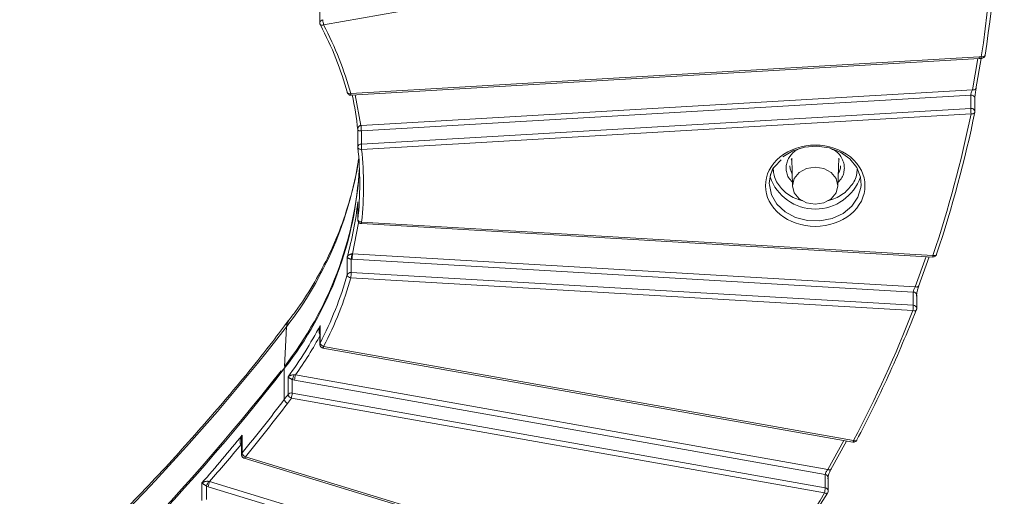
# Model space of a CAD drawing. Header units: millimetres. Extents: x 0 to 420, y 0 to 297.
# Tile 39 of 64: x 357 to 389, y 127 to 143. Entities that reach past the tile are written whole.
import ezdxf

# ---------------------------------------------------------------- set-up
doc = ezdxf.new("R2010")
doc.units = ezdxf.units.MM

msp = doc.modelspace()

# ---------------------------------------------------------------- linework, layer by layer
at = {"color": 7, "linetype": 'Continuous', "lineweight": 15}
for p, q in [((366.77519375, 142.81340347), (387.35482026, 146.4689117)), ((366.6501941, 143.40704739), (366.6501941, 142.88556135)), ((388.18228144, 141.76963165), (367.66301185, 140.57130376)), ((367.67030062, 140.51868098), (388.18957021, 141.71700887)), ((388.07223865, 140.72322981), (388.25091495, 141.71939968)), ((388.18914874, 141.71735373), (388.25295117, 141.71946379)), ((388.18957021, 141.71700887), (388.18914874, 141.71735374)), ((388.2529538, 141.71946594), (388.25300648, 141.71909958)), ((367.54116268, 140.62067916), (367.54268786, 140.60959735)), ((367.99753665, 139.53087742), (387.96071546, 140.69673081)), ((387.91002597, 140.51928139), (368.00645861, 139.35690817)), ((387.91002597, 140.51928139), (387.91002597, 140.08631258)), ((388.04394494, 139.98450337), (388.04394494, 140.41747218)), ((387.91002597, 140.08631258), (368.00645861, 138.92393936)), ((368.01537267, 138.74997227), (387.91894003, 139.91234548)), ((388.04223536, 139.96768968), (388.04139506, 139.95938636)), ((367.89037566, 139.40010507), (367.89037566, 138.82213231)), ((367.99146751, 139.53046444), (367.99753665, 139.53087742)), ((368.00645861, 138.92393936), (368.00645861, 139.35690817)), ((367.89086035, 138.81314149), (367.89037566, 138.82213231)), ((381.50862827, 138.18972523), (381.71195784, 138.40908314)), ((382.04826335, 138.42922628), (382.06404734, 138.3944245)), ((382.06206644, 138.45996471), (382.08963575, 137.54837499)), ((383.56936419, 137.5483793), (383.59693876, 138.45996471)), ((383.59495523, 138.39442235), (383.61074185, 138.42922628)), ((367.89037566, 137.02675229), (367.89037566, 136.44877953)), ((367.89086035, 136.45777035), (367.89086035, 137.03505923)), ((367.89037566, 136.44877953), (367.89086035, 136.45777035)), ((386.67272094, 135.2870289), (368.01537267, 136.37661949)), ((368.00808654, 136.32399457), (386.6654348, 135.23440398)), ((367.54116531, 135.22752371), (367.54116531, 134.65023482)), ((367.67193118, 134.7292551), (367.67193118, 135.16376371)), ((386.02753171, 134.09025576), (367.70862001, 135.1600816)), ((367.7175367, 135.33405084), (386.0960177, 134.26074482)), ((386.20151127, 134.27223735), (386.55303969, 135.24096372)), ((386.79121943, 135.31939704), (386.79327146, 135.33219927)), ((367.66300921, 134.55529016), (386.01861502, 133.4833177)), ((386.02753171, 133.65728694), (367.67193118, 134.7292551)), ((386.02753171, 134.09025576), (386.02753171, 133.65728694)), ((386.14361467, 133.55547989), (386.14361467, 133.9884487)), ((365.492245, 131.66262988), (365.56028582, 132.95220586)), ((366.6501941, 132.9079161), (366.6501941, 132.38535048)), ((366.6600749, 132.42512303), (366.6600749, 133.00241191)), ((366.75333271, 132.26227755), (384.05821758, 129.18845386)), ((384.08007862, 129.23936461), (366.77519244, 132.31319152)), ((365.50620615, 131.62152714), (364.66285693, 130.56326779)), ((365.49015873, 130.5812704), (365.49015873, 131.59152379)), ((365.61285084, 131.32248688), (365.61285084, 130.745198)), ((365.74654196, 130.7923385), (365.74654196, 131.23263213)), ((383.15543735, 128.13300512), (365.82728347, 131.21096394)), ((365.85385047, 131.38286078), (383.23917524, 128.29474857)), ((365.71997496, 130.62044167), (383.12886903, 127.5281427)), ((383.15543735, 127.70003631), (365.74654196, 130.7923385)), ((364.09387711, 129.27836058), (364.09387711, 128.78092215)), ((364.11490838, 129.41487471), (364.09490048, 129.27812075)), ((364.11490838, 128.83758583), (364.11490838, 129.41487471)), ((383.33690061, 128.29293811), (383.85494596, 129.22456122)), ((364.18245529, 128.6613475), (380.58281216, 123.66655231)), ((380.61922967, 123.71397016), (364.21887544, 128.70876319)), ((383.15543735, 128.13300512), (383.15543735, 127.70003631)), ((383.25386605, 127.60030274), (383.25386605, 128.03327155)), ((362.80025466, 127.85757112), (362.80025466, 127.28028224)), ((362.9457851, 127.31673378), (362.9457851, 127.75454996)), ((379.4493596, 122.72347395), (363.00804785, 127.73074121)), ((363.05173437, 127.89853195), (379.54346297, 122.87591039))]:
    msp.add_line(p, q, dxfattribs=at)
at = {"color": 8, "linetype": 'Continuous', "lineweight": 15}
for p, q in [((388.14294789, 141.71428514), (387.96071546, 140.69673081)), ((367.99146751, 139.53046444), (367.79893017, 140.5261913)), ((382.31935451, 138.77878242), (382.15775033, 138.68909576)), ((367.7175367, 135.33405084), (367.91325876, 136.34623864)), ((386.4535784, 135.24677321), (386.0960177, 134.26074482)), ((383.76489395, 129.24055702), (383.23917524, 128.29474857))]:
    msp.add_line(p, q, dxfattribs=at)
at = {"color": 7, "linetype": 'Continuous', "lineweight": 15, "flags": 128}
for points in [[(366.67459186, 142.81572688), (366.66883618, 142.82120405), (366.66419739, 142.82807484)], [(388.25205555, 141.77193743), (388.27625047, 141.77083809), (388.2995208, 141.77255815), (388.32096301, 141.77702666), (388.3397526, 141.78407375), (388.35517835, 141.79342415), (388.36664229, 141.80472302), (388.37370189, 141.81753597), (388.37608055, 141.83137051)], [(388.08409772, 140.75253314), (388.08172959, 140.73876743), (388.07470424, 140.72616312), (388.06330352, 140.71519979), (388.04796207, 140.70629679), (388.02926204, 140.69980034), (388.0079331, 140.69596204), (387.98478394, 140.69492597), (387.96071546, 140.69673081)], [(368.01537267, 138.74997227), (367.99108028, 138.74960639), (367.96772566, 138.75202335), (367.94619652, 138.75714359), (367.92733054, 138.76475207), (367.91184421, 138.77456921), (367.90033812, 138.78621223), (367.89325481, 138.79923812), (367.89086035, 138.81314149)], [(381.76884028, 138.50152784), (382.09433776, 138.70307492), (382.47435218, 138.82544256), (382.88071102, 138.85955606), (383.28327138, 138.80287948), (383.65217747, 138.65962431), (383.96006811, 138.44040962), (384.18411548, 138.16149202), (384.30769268, 137.84356329), (384.32778619, 137.57690159)], [(381.32950153, 137.63545807), (381.37214887, 137.92544858), (381.48845047, 138.18417556)], [(382.30617572, 137.99061149), (382.14574901, 137.79455569), (382.08940921, 137.56329803), (382.14574638, 137.33203823), (382.30617572, 137.13598458), (382.54628368, 137.00498317), (382.8295026, 136.95898158), (383.11271889, 137.00498532), (383.35282421, 137.13598028), (383.51325356, 137.33203823), (383.56959336, 137.56329588), (383.51325619, 137.79455569), (383.35282158, 137.99061364), (383.11271889, 138.12161075), (382.82949997, 138.16761234), (382.54628368, 138.1216086), (382.30617572, 137.99061149)], [(367.89086035, 136.45777035), (367.89325218, 136.44352068), (367.90033812, 136.42947311), (367.91184684, 136.41616314), (367.92732791, 136.40411334), (367.94619652, 136.39377966), (367.96772566, 136.3855535), (367.99108292, 136.37975745), (368.01537267, 136.37661949)], [(386.21530119, 134.30238554), (386.21300945, 134.28889729), (386.20622118, 134.27709743), (386.19519714, 134.2674397), (386.18036935, 134.2602983), (386.16229362, 134.25594631), (386.14166801, 134.2545579), (386.11929067, 134.2561739), (386.0960177, 134.26074482)], [(386.1350931, 133.51011742), (386.1286578, 133.49926379), (386.12391102, 133.49438221)], [(364.09387842, 129.13215873), (364.09331866, 129.1316027), (364.07974869, 129.11644821)], [(384.1800088, 129.24090301), (384.18618068, 129.24668553), (384.19065615, 129.25323374)], [(383.35217357, 128.32326441), (383.35000301, 128.31002567), (383.34357035, 128.29897218), (383.33312847, 128.29052972), (383.31907513, 128.285023), (383.30195297, 128.28265846), (383.28241527, 128.28353926), (383.26122067, 128.28761806), (383.23917524, 128.29474857)], [(383.23670965, 127.53709725), (383.2330376, 127.53198344), (383.22633625, 127.52594078)]]:
    msp.add_lwpolyline(points, dxfattribs=at)
at = {"color": 8, "linetype": 'Continuous', "lineweight": 15, "flags": 128}
for points in [[(367.54268786, 140.60959735), (367.54350709, 140.60703605), (367.55044025, 140.59479955), (367.56170136, 140.58442773), (367.57685579, 140.57632701), (367.59531874, 140.57080707), (367.61638163, 140.5680765), (367.63923839, 140.56824709), (367.66301185, 140.57130376)], [(388.04139506, 139.95938636), (388.0398646, 139.95393902), (388.03284715, 139.94135837), (388.02145433, 139.93043591), (388.00612342, 139.92159313), (387.98744183, 139.91516766), (387.96612342, 139.91140249), (387.94299271, 139.9104503), (387.91894003, 139.91234548)], [(382.07794527, 137.9348919), (382.01241219, 138.11967691), (382.00449912, 138.21303517)], [(384.32778619, 137.57690159), (384.32163802, 137.51020175), (384.22491627, 137.18613216), (384.0247082, 136.89538023), (383.73585477, 136.65951962), (383.37977976, 136.49604371), (382.98289869, 136.41706646), (382.57463797, 136.42845339), (382.18527749, 136.52935922), (381.84369308, 136.71230304), (381.57522556, 136.96370831), (381.3997814, 137.26493304), (381.33037344, 137.59364215), (381.32950153, 137.63545807)], [(386.67272094, 135.2870289), (386.69623888, 135.28314843), (386.71885593, 135.28219276), (386.73969491, 135.28419848), (386.75796294, 135.28908174), (386.77295404, 135.29665764), (386.78409398, 135.3066423), (386.79095602, 135.31864005), (386.79121943, 135.31939704)], [(365.625865, 133.14462327), (365.58685282, 133.07587725), (365.56028582, 132.95220586)], [(364.21887544, 128.70876319), (364.21035519, 128.69149005), (364.20215763, 128.67765901), (364.19460544, 128.66779598), (364.18798575, 128.66227743), (364.18255407, 128.66131635), (364.18245529, 128.6613475)]]:
    msp.add_lwpolyline(points, dxfattribs=at)
at = {"color": 7, "linetype": 'Continuous', "lineweight": 15}
for centre, radius, start, end in [((350.73646315, 147.63106605), 38.08381896, 351.240477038, 359.995506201), ((367.5505561, 143.02127009), 0.80274236, 182.568435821, 195.007508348), ((356.8601196, 138.19262045), 11.09558426, 6.197371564, 12.1598541), ((349.53960718, 147.85564727), 39.30231866, 341.419060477, 348.42213032), ((387.92014734, 139.9449763), 0.14169821, 52.028523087, 94.096070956), ((390.30651851, 140.12189672), 2.39675671, 180.850689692, 185.015841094), ((366.21512922, 139.32094269), 1.7886523, 1.145541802, 6.727040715), ((365.61016639, 139.32122844), 2.39655784, 0.853045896, 5.018604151), ((368.01482851, 139.21150155), 0.14564732, 93.294422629, 94.490966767), ((370.40023832, 138.9593845), 2.39404211, 180.848327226, 185.01820356), ((357.01633676, 137.63492343), 10.93816534, 0.002789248, 6.183683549), ((356.3562229, 138.74601926), 11.60239584, 321.928854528, 357.008839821), ((356.35613218, 138.81913101), 11.60534644, 321.927686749, 356.704059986), ((382.82949997, 138.36033713), 1.56146424, 199.0011737, 340.9988263), ((356.83061731, 138.23723557), 11.12538556, 344.304399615, 353.796674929), ((366.42251077, 135.44724547), 1.28117652, 347.21655409, 354.922684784), ((370.11014088, 135.12420617), 2.40178882, 174.987667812, 179.144143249), ((356.26926111, 137.82663488), 11.71090695, 332.532996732, 344.262269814), ((367.65707036, 134.60613897), 0.12400978, 83.117371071, 159.170778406), ((367.66954757, 134.68933531), 0.13420452, 196.938796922, 267.207480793), ((365.27569307, 134.76493724), 2.39650376, 354.981327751, 359.146877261), ((383.62601084, 133.69316238), 2.40178882, 354.987667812, 359.14414325), ((386.02110753, 133.51869526), 0.1387405, 51.749321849, 87.346053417), ((308.60976714, 177.23229845), 72.13936635, 296.3318150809, 322.1342669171), ((355.43485978, 138.83356629), 12.64941959, 323.57368756, 332.549509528), ((366.81109736, 132.46528132), 0.1562705, 194.890902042, 256.716977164), ((308.60027301, 175.82448243), 72.06256815, 296.3318209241, 322.1342610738), ((308.57916562, 175.93001604), 72.10393939, 296.3354139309, 321.9801014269), ((365.52290094, 131.59331012), 0.0327909, 120.908444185, 183.122808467), ((365.07418926, 131.58845669), 0.76070314, 332.111174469, 344.464646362), ((366.62882716, 131.17508516), 0.80234629, 164.991637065, 177.437031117), ((315.03551431, 168.96085679), 63.39293174, 320.7333952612, 322.7406593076), ((354.87369506, 138.65507339), 13.33775077, 322.747071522, 323.626669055), ((365.66582807, 130.62155915), 0.18023013, 192.91707526, 247.324652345), ((365.71874699, 130.65802024), 0.13716398, 78.308591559, 140.537482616), ((365.78599579, 130.78550168), 0.1777739, 193.103639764, 248.199542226), ((364.94499828, 130.82821728), 0.80234629, 344.991637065, 357.437031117), ((314.11690577, 170.2889254), 64.57931778, 318.9252973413, 320.7335319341), ((364.29654874, 128.87781481), 0.18604191, 192.488058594, 245.322873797), ((352.06911936, 132.90796786), 12.03576227, 334.648174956, 335.436976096), ((363.49292845, 127.69407872), 0.48626468, 155.136577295, 175.676015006), ((382.35348238, 127.7359885), 0.80276045, 344.99437629, 357.433109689)]:
    msp.add_arc(centre, radius, start, end, dxfattribs=at)
at = {"color": 8, "linetype": 'Continuous', "lineweight": 15}
for centre, radius, start, end in [((366.75959407, 142.876064), 0.10978293, 95.736869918, 175.212877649), ((366.72714782, 142.9122054), 0.10986461, 241.420986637, 295.932978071), ((388.48051259, 141.78221772), 0.29849662, 182.416585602, 192.550629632), ((390.15998336, 141.77835564), 1.90793861, 180.192740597, 181.768750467), ((367.90717887, 140.57830712), 0.24426744, 181.642944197, 194.128761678), ((387.92876492, 140.4049479), 0.11585895, 6.205767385, 99.307869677), ((387.95111498, 139.98278332), 0.09284799, 1.208852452, 52.738714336), ((368.00254174, 138.8113216), 0.11268585, 88.008041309, 174.494767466), ((356.1679627, 140.24109906), 11.88880556, 322.186822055, 351.399736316), ((383.08102543, 138.21571658), 0.57348749, 330.680772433, 359.670861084), ((357.01598506, 137.63600741), 10.93851704, 353.816415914, 359.997111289), ((367.80665857, 136.37869995), 0.20872447, 344.805663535, 359.428895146), ((386.46483804, 135.28899428), 0.20789219, 344.776231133, 359.458327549), ((386.02976058, 133.9757133), 0.11456414, 6.382416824, 91.114774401), ((386.06028121, 133.59335895), 0.1176654, 249.261250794, 302.736006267), ((386.04990984, 133.55331), 0.09373315, 1.472480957, 52.475908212), ((366.73621318, 132.38509781), 0.08601776, 152.269490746, 179.991444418), ((366.69202042, 132.31875144), 0.08335764, 317.35226309, 356.17555589), ((383.9968855, 129.24493876), 0.08337966, 317.355916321, 356.166767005), ((384.12853835, 129.33791758), 0.10982274, 243.816079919, 297.947897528), ((364.18283802, 128.78014311), 0.08896123, 139.781445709, 179.652718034), ((383.14468456, 128.02395578), 0.1095782, 4.876874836, 84.368562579), ((383.14803439, 127.59427459), 0.1060205, 3.420185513, 85.996017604), ((383.17974364, 127.62181225), 0.10659367, 241.49235324, 295.919309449)]:
    msp.add_arc(centre, radius, start, end, dxfattribs=at)
at = {"color": 7, "linetype": 'Continuous', "lineweight": 15}
for points in [[(387.6436618, 156.44062288), (388.79830344, 151.60848795), (389.00367912, 146.65678469), (388.25205686, 141.77193488)], [(367.66301048, 140.57130581), (367.44782484, 141.33843913), (367.15077243, 142.08861599), (366.77519258, 142.81340316)], [(388.25205686, 141.77193488), (388.22871174, 141.77175731), (388.205566, 141.77099416), (388.18227935, 141.76963422)], [(387.91894277, 139.91234552), (387.59998744, 138.35303108), (387.18469097, 136.81166951), (386.67272137, 135.28702867)], [(368.01537351, 136.37662061), (368.10087898, 137.16622591), (368.10087898, 137.96036876), (368.01537351, 138.74997406)], [(367.67192788, 135.16376411), (367.68409441, 135.16202624), (367.69632687, 135.16079825), (367.7086222, 135.1600802)], [(367.6986621, 135.33385896), (367.70491205, 135.33367215), (367.71122574, 135.33373079), (367.7175396, 135.33404871)], [(366.77519258, 132.31319151), (367.15077243, 133.03797868), (367.44782484, 133.78815554), (367.66301048, 134.55528886)], [(386.01861439, 133.48331881), (385.45693527, 132.04244421), (384.81114906, 130.6286528), (384.08007817, 129.23936654)], [(365.85385257, 131.38285911), (366.15753827, 131.81055588), (366.43167573, 132.25075732), (366.67603158, 132.70308871)], [(365.63158528, 131.30693607), (365.62439582, 131.31277487), (365.6180883, 131.31789423), (365.61284883, 131.32248861)], [(365.74654429, 131.2326299), (365.77279855, 131.22307601), (365.79975634, 131.21585242), (365.82728191, 131.21096311)], [(365.80709945, 131.38471708), (365.82229003, 131.38306572), (365.83806788, 131.38233328), (365.85385257, 131.38285911)], [(365.59634624, 130.45526237), (365.63898385, 130.51132189), (365.67832685, 130.56388859), (365.71997362, 130.62044255)], [(364.21887545, 128.70876295), (364.69337043, 129.28923405), (365.14542465, 129.86239497), (365.59634624, 130.45526237)], [(363.05173218, 127.89853199), (363.40453046, 128.30622503), (363.73871067, 128.7021349), (364.07975042, 129.11644543)], [(362.81371382, 127.84654676), (362.80879579, 127.85053672), (362.80428924, 127.8541908), (362.8002567, 127.85756936)], [(362.94578519, 127.75454916), (362.96620024, 127.74509768), (362.98697086, 127.7371583), (363.00804916, 127.73073882)], [(363.01570051, 127.9047764), (363.02751242, 127.90200843), (363.03962152, 127.89986094), (363.05173218, 127.89853199)], [(383.12886713, 127.52814291), (382.36468604, 126.22421693), (381.52894501, 124.9540499), (380.61922824, 123.71397028)]]:
    msp.add_open_spline(points, degree=3, dxfattribs=at)
for points, knots in [([(366.65141373, 142.88535273), (366.65160306, 142.87382385), (366.65193254, 142.85376075), (366.661136, 142.83604804), (366.66505087, 142.82851361)], [0, 0, 0, 0, 0.57463098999, 1, 1, 1, 1]), ([(366.67495274, 142.81544948), (366.85132079, 142.4525247), (367.20403917, 141.72671161), (367.43730223, 140.96950168), (367.5539279, 140.59091574)], [0, 0, 0, 0, 0.5000251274, 1, 1, 1, 1]), ([(388.2526377, 141.719177), (388.2528089, 141.71915016), (388.26733122, 141.71687369), (388.29783709, 141.72590123), (388.3372338, 141.74858715), (388.36725247, 141.78643749), (388.37305013, 141.81717499), (388.37590143, 141.83229174)], [0, 0, 0, 0, 0.0028440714, 0.2412509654, 0.4920925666, 0.7502104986, 1, 1, 1, 1]), ([(367.54278533, 140.60931989), (367.54673018, 140.59838991), (367.55254137, 140.58228889), (367.56287015, 140.56875713), (367.56618737, 140.56441124)], [0, 0, 0, 0, 0.6788377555, 1, 1, 1, 1]), ([(367.56618737, 140.56441124), (367.57754957, 140.55311777), (367.59473347, 140.53603783), (367.62926543, 140.52221262), (367.65316931, 140.51603398), (367.66832586, 140.51921153), (367.67043233, 140.51965314)], [0, 0, 0, 0, 0.40111528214, 0.6066361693, 0.94532988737, 1, 1, 1, 1]), ([(387.9607145, 140.69672935), (387.94777861, 140.66954901), (387.93470475, 140.63480553), (387.91575933, 140.5691409), (387.91002537, 140.53853087), (387.91002537, 140.51927981)], [0, 0, 0, 0, 0.5, 0.5, 1, 1, 1, 1]), ([(388.08409852, 140.75253128), (388.08231908, 140.74336358), (388.07876826, 140.72506963), (388.07348665, 140.69488349), (388.06751082, 140.65813479), (388.06106364, 140.61452582), (388.0546704, 140.56517961), (388.04933957, 140.51712758), (388.04538131, 140.47244276), (388.04274401, 140.43197476), (388.04240455, 140.41109388), (388.04223489, 140.40065764)], [0, 0, 0, 0, 0.0835390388, 0.1667002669, 0.2508306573, 0.3761069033, 0.4999885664, 0.6242386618, 0.7494679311, 0.8747842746, 1, 1, 1, 1]), ([(388.03929299, 139.95988964), (388.04140002, 139.96515197), (388.04463238, 139.9732248), (388.04322366, 139.98167695), (388.04273322, 139.98461951)], [0, 0, 0, 0, 0.6518567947, 1, 1, 1, 1]), ([(367.89085932, 139.39043276), (367.88988043, 139.39873055), (367.88807144, 139.41406489), (367.89019777, 139.43533137), (367.8943868, 139.4530018), (367.90108664, 139.47061349), (367.91128528, 139.48774578), (367.926916, 139.50484845), (367.94557465, 139.51774909), (367.96717523, 139.52713161), (367.98372527, 139.52940023), (367.9914679, 139.53046156)], [0, 0, 0, 0, 0.16179961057, 0.29900611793, 0.41165278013, 0.49978611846, 0.63678144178, 0.74958012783, 0.84710020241, 0.92846857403, 1, 1, 1, 1]), ([(367.92698516, 139.36041228), (367.92281264, 139.3615217), (367.9137169, 139.36394013), (367.90367097, 139.3685336), (367.89579169, 139.37404794), (367.89026465, 139.3815187), (367.89063871, 139.38712583), (367.89085932, 139.39043276)], [0, 0, 0, 0, 0.1410206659, 0.3074128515, 0.4996520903, 0.7049080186, 1, 1, 1, 1]), ([(368.00342071, 139.3567007), (367.99878649, 139.35639694), (367.98922377, 139.35577013), (367.97539767, 139.35560173), (367.96201081, 139.35593743), (367.94926991, 139.35684757), (367.93718335, 139.35830666), (367.9305108, 139.35968434), (367.92698516, 139.36041228)], [0, 0, 0, 0, 0.1307456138, 0.2697941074, 0.4226338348, 0.5934287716, 0.7851766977, 1, 1, 1, 1]), ([(383.97854887, 136.62505232), (384.612726, 137.14288383), (384.612726, 137.98371084), (383.34437175, 139.01937385), (382.31462896, 139.01937385), (381.68045184, 138.50154235)], [0, 0, 0, 0, 0.5, 0.5, 1, 1, 1, 1]), ([(367.9083987, 138.41180523), (367.9038193, 138.37043268), (367.86063829, 137.98031402), (367.68001543, 137.24556989), (367.35668043, 136.21263608), (366.93239056, 135.23120243), (366.42894088, 134.31187828), (365.99575158, 133.62771897), (365.69900546, 133.25254799), (365.61775041, 133.14981863)], [0, 0, 0, 0, 0.0222995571, 0.2102716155, 0.4003894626, 0.5925178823, 0.7642844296, 0.9354563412, 1, 1, 1, 1]), ([(381.68045184, 138.50154235), (381.37571385, 138.25271134), (381.20450036, 137.91519752), (381.20450036, 137.21139715), (381.37571385, 136.87388333), (381.98518983, 136.37622132), (382.39853576, 136.23641852), (383.26046495, 136.23641852), (383.67381088, 136.37622132), (383.97854887, 136.62505232)], [0, 0, 0, 0, 0.25, 0.25, 0.5, 0.5, 0.75, 0.75, 1, 1, 1, 1]), ([(381.32950153, 137.63545807), (381.3394837, 137.72734859), (381.35864191, 137.90370886), (381.42050564, 138.09818313), (381.49810271, 138.17879124), (381.50862827, 138.18972523)], [0, 0, 0, 0, 0.4846134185, 0.9300910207, 1, 1, 1, 1]), ([(367.8910421, 136.45878719), (367.89091667, 136.45834307), (367.88689976, 136.44412053), (367.89348666, 136.41671812), (367.90494356, 136.38770322), (367.91525088, 136.37408584), (367.91855346, 136.36972267)], [0, 0, 0, 0, 0.0145149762, 0.4648248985, 0.8285237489, 1, 1, 1, 1]), ([(367.91855346, 136.36972267), (367.92991249, 136.3585984), (367.94709002, 136.34177589), (367.97899857, 136.32770726), (367.99755621, 136.32602288), (368.00803122, 136.32507212)], [0, 0, 0, 0, 0.4595402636, 0.694932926, 1, 1, 1, 1]), ([(367.5411657, 135.22752548), (367.54484331, 135.23497759), (367.55164762, 135.24876549), (367.56494126, 135.26689061), (367.57793403, 135.28147025), (367.59163826, 135.29425742), (367.60639573, 135.30538985), (367.62527049, 135.31680046), (367.64703949, 135.32611578), (367.67228238, 135.3330082), (367.69043381, 135.33359359), (367.6986621, 135.33385896)], [0, 0, 0, 0, 0.1611499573, 0.2981599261, 0.4110555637, 0.4998704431, 0.6073631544, 0.6998763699, 0.8195827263, 0.9182143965, 1, 1, 1, 1]), ([(367.57462213, 135.19972309), (367.57047985, 135.20228557), (367.56077551, 135.20828883), (367.54874094, 135.21775083), (367.54387461, 135.22403006), (367.5411657, 135.22752548)], [0, 0, 0, 0, 0.2482164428, 0.5815101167, 1, 1, 1, 1]), ([(367.67192788, 135.16376411), (367.66738393, 135.16485085), (367.65780347, 135.16714212), (367.64415194, 135.17104435), (367.63048388, 135.17536241), (367.61703784, 135.18011023), (367.60278101, 135.18572798), (367.58794475, 135.1924412), (367.57929477, 135.19716911), (367.57462213, 135.19972309)], [0, 0, 0, 0, 0.0907359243, 0.1913075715, 0.3040316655, 0.430559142, 0.572058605, 0.7688298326, 1, 1, 1, 1]), ([(386.66537948, 135.23548153), (386.66818514, 135.23498367), (386.68532364, 135.23194246), (386.71859713, 135.24062342), (386.75744316, 135.26394863), (386.78309998, 135.29330981), (386.78784576, 135.31441537), (386.78912263, 135.3200939)], [0, 0, 0, 0, 0.052495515, 0.3206718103, 0.6028302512, 0.8931399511, 1, 1, 1, 1]), ([(386.09602097, 134.26074261), (386.07848818, 134.23534123), (386.06081756, 134.20239258), (386.03525101, 134.13932764), (386.02753179, 134.10950374), (386.02753179, 134.09025311)], [0, 0, 0, 0, 0.5, 0.5, 1, 1, 1, 1]), ([(386.21530283, 134.30238594), (386.21198504, 134.2935158), (386.20536447, 134.27581561), (386.19553826, 134.24651129), (386.18443766, 134.21075933), (386.17248626, 134.16822437), (386.16066043, 134.11994205), (386.150818, 134.07277639), (386.14352033, 134.02874947), (386.13866314, 133.9887198), (386.13803827, 133.96789558), (386.13772596, 133.95748764)], [0, 0, 0, 0, 0.0835387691, 0.1666999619, 0.2508306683, 0.3761067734, 0.4999884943, 0.6242381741, 0.7494676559, 0.874783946, 1, 1, 1, 1]), ([(384.17999036, 129.24088796), (384.53576553, 129.94009998), (385.24732149, 131.33853506), (385.8316919, 132.77574551), (386.12387941, 133.49435641)], [0, 0, 0, 0, 0.4999960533, 1, 1, 1, 1]), ([(386.13349416, 133.51081213), (386.13860762, 133.5226624), (386.14493086, 133.53731627), (386.14280892, 133.55266038), (386.14240295, 133.55559603)], [0, 0, 0, 0, 0.8086785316, 1, 1, 1, 1]), ([(365.61635825, 133.15060476), (365.4499032, 132.92665541), (364.78450353, 132.0314238), (363.52521767, 130.51064629), (361.83887001, 128.5910086), (360.05485549, 126.72301276), (358.18316642, 124.90551227), (356.22345787, 123.14244059), (354.24986121, 121.49596978), (352.27562568, 119.96295528), (350.31348427, 118.53943146), (348.29337415, 117.17127387), (346.21850648, 115.85906999), (344.08845733, 114.60812487), (342.24807611, 113.58918813), (341.09990601, 113.01174644), (340.6964101, 112.80881887)], [0, 0, 0, 0, 0.0271237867, 0.10842662, 0.1899015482, 0.2715520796, 0.3533839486, 0.4354045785, 0.5176240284, 0.5914194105, 0.6651985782, 0.7389551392, 0.8126881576, 0.8863960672, 0.9600767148, 1, 1, 1, 1]), ([(366.67603158, 132.70308871), (366.67187618, 132.70489173), (366.66333455, 132.70859791), (366.65244483, 132.71831573), (366.64302659, 132.73091358), (366.63532296, 132.74663328), (366.62798991, 132.76984769), (366.62329502, 132.80293158), (366.62357392, 132.85148605), (366.63314126, 132.91980926), (366.64999212, 132.97149252), (366.6600737, 133.00241371)], [0, 0, 0, 0, 0.0423691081, 0.0870917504, 0.1359317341, 0.1902453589, 0.2510171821, 0.3637292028, 0.5007249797, 0.7012925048, 1, 1, 1, 1]), ([(366.6600737, 133.00241371), (366.65737551, 132.98717739), (366.65238935, 132.95902118), (366.64995705, 132.91900552), (366.65019326, 132.88586268), (366.65217737, 132.86596158), (366.6530483, 132.85722603)], [0, 0, 0, 0, 0.3237613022, 0.5983001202, 0.8236747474, 1, 1, 1, 1]), ([(366.65140056, 132.38523864), (366.6518321, 132.37379668), (366.65270252, 132.35071844), (366.66493513, 132.32425622), (366.67511139, 132.31065236), (366.67837191, 132.30629362)], [0, 0, 0, 0, 0.4005680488, 0.8079394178, 1, 1, 1, 1]), ([(366.67837191, 132.30629362), (366.6897506, 132.29525799), (366.70695786, 132.27856951), (366.73427195, 132.26588251), (366.74797778, 132.26441811), (366.75362905, 132.2638143)], [0, 0, 0, 0, 0.5342928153, 0.8079763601, 1, 1, 1, 1]), ([(365.61284883, 131.32248861), (365.62245706, 131.32954529), (365.63974101, 131.34223933), (365.66720335, 131.35683529), (365.69424208, 131.36872458), (365.72205585, 131.37768035), (365.752281, 131.38371759), (365.78012529, 131.38659783), (365.79872614, 131.3853009), (365.80709945, 131.38471708)], [0, 0, 0, 0, 0.2086712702, 0.375372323, 0.5001430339, 0.6591922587, 0.7946098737, 0.907542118, 1, 1, 1, 1]), ([(365.74654429, 131.2326299), (365.74080397, 131.23584723), (365.72834175, 131.24283205), (365.71082522, 131.25326508), (365.69275357, 131.26438248), (365.67290447, 131.27719107), (365.65121977, 131.29213873), (365.6386003, 131.30164927), (365.63158528, 131.30693607)], [0, 0, 0, 0, 0.098274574, 0.2133537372, 0.3469148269, 0.5000289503, 0.7220715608, 1, 1, 1, 1]), ([(364.07975042, 129.11644543), (364.07606878, 129.11884762), (364.06849016, 129.12379251), (364.05965943, 129.13501162), (364.05269421, 129.148865), (364.04788031, 129.16556248), (364.04466043, 129.18961604), (364.04562272, 129.22304284), (364.05397065, 129.27104547), (364.07473609, 129.33724379), (364.09987009, 129.38581552), (364.11490752, 129.41487549)], [0, 0, 0, 0, 0.04220025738, 0.08686898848, 0.13573585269, 0.19012984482, 0.25101777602, 0.36374667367, 0.50074068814, 0.70129819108, 1, 1, 1, 1]), ([(384.05851524, 129.18999168), (384.0660512, 129.18845635), (384.08791388, 129.18400216), (384.12554322, 129.19276369), (384.16542205, 129.21523119), (384.18195894, 129.24075544), (384.19007136, 129.25327675)], [0, 0, 0, 0, 0.1464629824, 0.4249058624, 0.7178789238, 1, 1, 1, 1]), ([(364.09508356, 128.78081031), (364.0955151, 128.76936835), (364.09638552, 128.74629011), (364.10861813, 128.71982789), (364.11879439, 128.70622403), (364.12205491, 128.70186529)], [0, 0, 0, 0, 0.4005680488, 0.8079394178, 1, 1, 1, 1]), ([(364.12205491, 128.70186529), (364.13347687, 128.69102412), (364.15074956, 128.67462972), (364.17331386, 128.6629632), (364.18209047, 128.66170421), (364.18287544, 128.66159161)], [0, 0, 0, 0, 0.6399800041, 0.9678002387, 1, 1, 1, 1]), ([(383.3521718, 128.32326504), (383.34743117, 128.31485561), (383.33797089, 128.29807396), (383.32394106, 128.27012853), (383.30810203, 128.2359116), (383.29106435, 128.19503178), (383.27422514, 128.14839814), (383.26022421, 128.10261485), (383.24985181, 128.05962524), (383.24295234, 128.02029517), (383.24206502, 127.99956991), (383.24162151, 127.98921087)], [0, 0, 0, 0, 0.0835294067, 0.1666893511, 0.2508309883, 0.3761021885, 0.4999859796, 0.6242213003, 0.7494581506, 0.8747725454, 1, 1, 1, 1]), ([(383.23917475, 128.29474638), (383.21768906, 128.27157373), (383.19607081, 128.24086101), (383.16484457, 128.18106542), (383.15543779, 128.15224086), (383.15543779, 128.1330047)], [0, 0, 0, 0, 0.5, 0.5, 1, 1, 1, 1]), ([(362.8002567, 127.85756936), (362.80872485, 127.86270975), (362.82440686, 127.87222915), (362.84898406, 127.88349207), (362.87078158, 127.89191468), (362.89563721, 127.89982747), (362.9241842, 127.9062207), (362.95756882, 127.90968236), (362.98772945, 127.90988124), (363.00704997, 127.90635516), (363.01570051, 127.9047764)], [0, 0, 0, 0, 0.160716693, 0.2976281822, 0.4107520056, 0.5001196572, 0.6613949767, 0.7972619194, 0.9092264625, 1, 1, 1, 1]), ([(362.94578519, 127.75454916), (362.94073164, 127.7577303), (362.92983831, 127.76458752), (362.91397554, 127.77496371), (362.89736652, 127.78599738), (362.88038087, 127.79752069), (362.86006066, 127.81167992), (362.83618842, 127.82916946), (362.82183336, 127.84026875), (362.81371382, 127.84654676)], [0, 0, 0, 0, 0.0744337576, 0.160448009, 0.2595175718, 0.3726076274, 0.5003659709, 0.7173959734, 1, 1, 1, 1]), ([(380.71049604, 123.70360363), (381.15710552, 124.32866046), (382.05033146, 125.57878389), (382.83431681, 126.87687507), (383.22631255, 127.52592573)], [0, 0, 0, 0, 0.4999960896, 1, 1, 1, 1]), ([(383.23549266, 127.53765216), (383.23727705, 127.5398796), (383.24924627, 127.55482059), (383.25540261, 127.57855948), (383.25300008, 127.59774008), (383.25262008, 127.60077376)], [0, 0, 0, 0, 0.1285335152, 0.8621654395, 1, 1, 1, 1])]:
    msp.add_open_spline(points, degree=3, knots=knots, dxfattribs=at)
at = {"color": 8, "linetype": 'Continuous', "lineweight": 15}
for points, knots in [([(382.15775033, 138.68909576), (382.08228613, 138.61274854), (381.96579089, 138.49489015), (381.89294649, 138.2988038), (381.87262239, 138.14058098), (381.89354434, 137.98275362), (381.95049024, 137.81897783), (382.03826896, 137.72786902), (382.08569502, 137.67864375)], [0, 0, 0, 0, 0.2620348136, 0.404507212, 0.5471756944, 0.6896487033, 0.832319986, 1, 1, 1, 1]), ([(383.57330492, 137.67863945), (383.62072853, 137.72785972), (383.70844654, 137.81890096), (383.76548058, 137.98272756), (383.78618424, 138.14025744), (383.766768, 138.29939839), (383.68976106, 138.49145686), (383.55920281, 138.6697668), (383.40608586, 138.74510325), (383.35535303, 138.77006477)], [0, 0, 0, 0, 0.1484115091, 0.2745121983, 0.400785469, 0.5268845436, 0.6531559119, 0.8850788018, 1, 1, 1, 1]), ([(382.41570221, 137.07590391), (382.3711968, 137.08644655), (382.16150739, 137.13611874), (381.83410833, 137.330731), (381.5847542, 137.63005526), (381.47658039, 137.89245271), (381.46613279, 138.02584532), (381.46166351, 138.08290801)], [0, 0, 0, 0, 0.08367895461, 0.39425746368, 0.70483156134, 0.87373283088, 1, 1, 1, 1]), ([(384.20036836, 138.10727571), (384.19533526, 138.04219187), (384.18440074, 137.90079598), (384.07787375, 137.62788369), (383.91028824, 137.45720398), (383.80177245, 137.34668461)], [0, 0, 0, 0, 0.2311320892, 0.5021388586, 1, 1, 1, 1]), ([(383.80177245, 137.34668461), (383.66823236, 137.25354801), (383.49842406, 137.13511639), (383.28732802, 137.08608922), (383.24224142, 137.07561784)], [0, 0, 0, 0, 0.7864166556, 1, 1, 1, 1])]:
    msp.add_open_spline(points, degree=3, knots=knots, dxfattribs=at)

doc.saveas('drawing.dxf')
